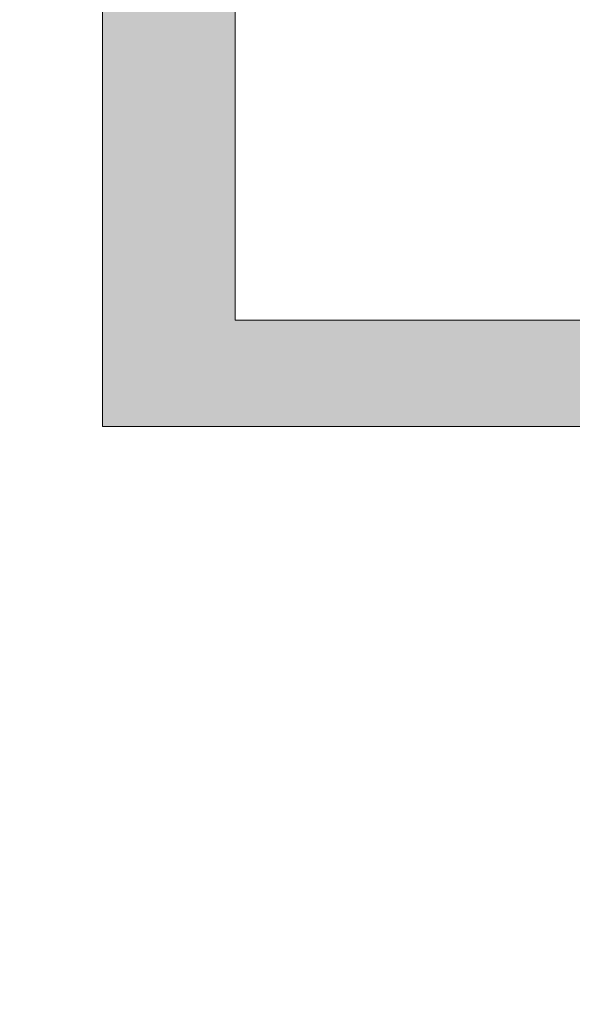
# Model space of a CAD drawing. Header units: inches. Extents: x -467 to -292, y -214 to 28.
# Tile 71 of 81: x -333.1 to -331.66, y 18.39 to 20.94. Entities that reach past the tile are written whole.
import ezdxf

# ---------------------------------------------------------------- set-up
doc = ezdxf.new("R2010")
doc.units = ezdxf.units.IN
doc.header["$LTSCALE"] = 32
doc.header["$MEASUREMENT"] = 0
doc.linetypes.add('Dash Style-1', pattern=[0.083328, 0.041656, -0.041672])
for name, color, linetype, lineweight in [('Black', 7, 'Continuous', 18), ('DashLine', 7, 'Dash Style-1', 13), ('DashLineFill', 7, 'Dash Style-1', 13), ('Drawing', 7, 'Continuous', 18), ('Metal-Black', 7, 'Continuous', 18), ('Metal-DeskStructure', 7, 'Continuous', 13), ('None', 7, 'Continuous', 18), ('SolidLine', 7, 'Continuous', 15), ('Wood_1-H', 7, 'Continuous', 13)]:
    doc.layers.add(name, color=color, linetype=linetype, lineweight=lineweight)
doc.layers.add('Metal-Leg', color=7, linetype='Continuous', lineweight=18, true_color=0x4c4c4c)
pattern_1 = [(45, (0, 0), (-1.61301565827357, 1.935715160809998), []), (45, (-1.0608, 1.0608), (-0.4723460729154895, 0.4167612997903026), [])]

# ---------------------------------------------------------------- blocks, each defined once
blk = doc.blocks.new('1BRPFY-Leg_Plate (2D)')
at = {"layer": 'DashLineFill', "linetype": 'Continuous', "lineweight": 13}
h = blk.add_hatch(dxfattribs=at)
h.set_pattern_fill('Steel', color=253, style=0, pattern_type=2)
h.set_pattern_definition(pattern_1)
edge = h.paths.add_edge_path()
edge.add_arc((-1.704724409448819, -1.704724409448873), 0.125984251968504, 179.9999999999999, 269.9999999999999)
edge.add_line((-1.704724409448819, -1.830708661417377), (1.704724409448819, -1.830708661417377))
edge.add_arc((1.704724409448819, -1.704724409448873), 0.125984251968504, 270.0000000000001, 360.0000000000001)
edge.add_line((1.830708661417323, -1.704724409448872), (1.830708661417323, 1.704724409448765))
edge.add_arc((1.704724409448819, 1.704724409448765), 0.1259842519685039, 0, 90)
edge.add_line((1.704724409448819, 1.830708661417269), (-1.704724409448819, 1.830708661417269))
edge.add_arc((-1.704724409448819, 1.704724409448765), 0.1259842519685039, 90, 180)
edge.add_line((-1.830708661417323, 1.704724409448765), (-1.830708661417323, -1.704724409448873))
at = {"layer": 'DashLineFill', "flags": 128}
blk.add_lwpolyline([(-1.830708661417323, -1.704724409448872, 0.414213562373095), (-1.704724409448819, -1.830708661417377), (1.704724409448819, -1.830708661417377, 0.414213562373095), (1.830708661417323, -1.704724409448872), (1.830708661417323, 1.704724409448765, 0.414213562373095), (1.704724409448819, 1.830708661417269), (-1.704724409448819, 1.830708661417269, 0.414213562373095), (-1.830708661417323, 1.704724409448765)], format="xyb", close=True, dxfattribs=at)
at = {"layer": 'SolidLine', "flags": 128}
for points in [[(-0.7086614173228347, -0.5019685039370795), (-0.6884019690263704, -0.5029637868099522), (-0.668337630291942, -0.5059400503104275), (-0.6486616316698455, -0.5108686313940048), (-0.6295634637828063, -0.5177020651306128), (-0.6112270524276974, -0.5263745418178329), (-0.5938289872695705, -0.5368025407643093), (-0.5775368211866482, -0.5488856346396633), (-0.5625074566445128, -0.5625074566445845), (-0.5488856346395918, -0.5775368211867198), (-0.5368025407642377, -0.5938289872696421), (-0.5263745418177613, -0.611227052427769), (-0.5177020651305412, -0.6295634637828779), (-0.5108686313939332, -0.6486616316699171), (-0.5059400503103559, -0.6683376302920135), (-0.5029637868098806, -0.688401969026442), (-0.5019685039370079, -0.7086614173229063), (-0.5029637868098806, -0.7289208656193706), (-0.5059400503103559, -0.748985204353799), (-0.5108686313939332, -0.7686612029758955), (-0.5177020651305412, -0.7877593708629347), (-0.5263745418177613, -0.8060957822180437), (-0.5368025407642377, -0.8234938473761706), (-0.5488856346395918, -0.8397860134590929), (-0.5625074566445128, -0.8548153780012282), (-0.5775368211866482, -0.8684372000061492), (-0.5938289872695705, -0.8805202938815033), (-0.6112270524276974, -0.8909482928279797), (-0.6295634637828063, -0.8996207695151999), (-0.6486616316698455, -0.9064542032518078), (-0.668337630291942, -0.9113827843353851), (-0.6884019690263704, -0.9143590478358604), (-0.7086614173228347, -0.9153543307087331), (-0.728920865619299, -0.9143590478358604), (-0.7489852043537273, -0.9113827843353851), (-0.7686612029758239, -0.9064542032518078), (-0.7877593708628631, -0.8996207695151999), (-0.8060957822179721, -0.8909482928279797), (-0.823493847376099, -0.8805202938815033), (-0.8397860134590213, -0.8684372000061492), (-0.8548153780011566, -0.8548153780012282), (-0.8684372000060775, -0.8397860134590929), (-0.8805202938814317, -0.8234938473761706), (-0.8909482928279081, -0.8060957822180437), (-0.8996207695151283, -0.7877593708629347), (-0.9064542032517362, -0.7686612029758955), (-0.9113827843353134, -0.748985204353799), (-0.9143590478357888, -0.7289208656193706), (-0.9153543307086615, -0.7086614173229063), (-0.9143590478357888, -0.688401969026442), (-0.9113827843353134, -0.6683376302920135), (-0.9064542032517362, -0.6486616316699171), (-0.8996207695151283, -0.6295634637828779), (-0.8909482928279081, -0.611227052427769), (-0.8805202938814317, -0.5938289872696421), (-0.8684372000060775, -0.5775368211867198), (-0.8548153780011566, -0.5625074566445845), (-0.8397860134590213, -0.5488856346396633), (-0.823493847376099, -0.5368025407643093), (-0.8060957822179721, -0.5263745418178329), (-0.7877593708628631, -0.5177020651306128), (-0.7686612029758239, -0.5108686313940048), (-0.7489852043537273, -0.5059400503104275), (-0.728920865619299, -0.5029637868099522)], [(-1.279527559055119, -1.118110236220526), (-1.263705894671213, -1.118887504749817), (-1.248036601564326, -1.121211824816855), (-1.232670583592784, -1.125060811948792), (-1.217755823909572, -1.130397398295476), (-1.203435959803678, -1.137170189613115), (-1.189848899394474, -1.145313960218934), (-1.177125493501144, -1.154750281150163), (-1.165388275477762, -1.165388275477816), (-1.15475028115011, -1.177125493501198), (-1.145313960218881, -1.189848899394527), (-1.137170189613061, -1.203435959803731), (-1.130397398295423, -1.217755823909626), (-1.125060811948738, -1.232670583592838), (-1.121211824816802, -1.24803660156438), (-1.118887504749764, -1.263705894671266), (-1.118110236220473, -1.279527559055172), (-1.118887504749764, -1.295349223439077), (-1.121211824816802, -1.311018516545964), (-1.125060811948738, -1.326384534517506), (-1.130397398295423, -1.341299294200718), (-1.137170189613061, -1.355619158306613), (-1.145313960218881, -1.369206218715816), (-1.15475028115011, -1.381929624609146), (-1.165388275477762, -1.393666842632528), (-1.177125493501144, -1.404304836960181), (-1.189848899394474, -1.413741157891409), (-1.203435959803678, -1.421884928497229), (-1.217755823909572, -1.428657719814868), (-1.232670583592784, -1.433994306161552), (-1.248036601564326, -1.437843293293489), (-1.263705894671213, -1.440167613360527), (-1.279527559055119, -1.440944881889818), (-1.295349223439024, -1.440167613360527), (-1.311018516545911, -1.437843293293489), (-1.326384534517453, -1.433994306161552), (-1.341299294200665, -1.428657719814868), (-1.355619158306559, -1.421884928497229), (-1.369206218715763, -1.413741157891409), (-1.381929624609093, -1.404304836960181), (-1.393666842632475, -1.393666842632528), (-1.404304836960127, -1.381929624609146), (-1.413741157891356, -1.369206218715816), (-1.421884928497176, -1.355619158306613), (-1.428657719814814, -1.341299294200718), (-1.433994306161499, -1.326384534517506), (-1.437843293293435, -1.311018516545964), (-1.440167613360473, -1.295349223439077), (-1.440944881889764, -1.279527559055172), (-1.440167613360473, -1.263705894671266), (-1.437843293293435, -1.24803660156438), (-1.433994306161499, -1.232670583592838), (-1.428657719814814, -1.217755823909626), (-1.421884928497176, -1.203435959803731), (-1.413741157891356, -1.189848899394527), (-1.404304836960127, -1.177125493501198), (-1.393666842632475, -1.165388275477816), (-1.381929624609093, -1.154750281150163), (-1.369206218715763, -1.145313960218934), (-1.355619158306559, -1.137170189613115), (-1.341299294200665, -1.130397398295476), (-1.326384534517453, -1.125060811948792), (-1.311018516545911, -1.121211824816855), (-1.295349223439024, -1.118887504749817)]]:
    blk.add_lwpolyline(points, close=True, dxfattribs=at)
blk = doc.blocks.new('1BRPX5-Util_Bkt_Sm-F (2D)')
at = {"layer": 'DashLineFill', "linetype": 'Continuous', "lineweight": 13}
h = blk.add_hatch(dxfattribs=at)
h.set_pattern_fill('Steel', color=253, style=0, pattern_type=2)
h.set_pattern_definition(pattern_1)
edge = h.paths.add_edge_path()
edge.add_line((-4.468503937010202, 4.413385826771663), (-3.12992125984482, 4.413385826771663))
edge.add_line((-3.12992125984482, 4.413385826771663), (-3.12992125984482, -1.854330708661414))
edge.add_line((-3.12992125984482, -1.854330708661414), (-4.468503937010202, -1.854330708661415))
edge.add_line((-4.468503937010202, -1.854330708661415), (-4.468503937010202, -1.988188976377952))
edge.add_line((-4.468503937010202, -1.988188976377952), (-2.421259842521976, -1.988188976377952))
edge.add_line((-2.421259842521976, -1.988188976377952), (-2.421259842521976, -2.366141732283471))
edge.add_arc((-2.303149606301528, -2.366141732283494), 0.1181102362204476, 179.9999999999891, 270.000000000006)
edge.add_line((-2.303149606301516, -2.484251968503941), (2.303149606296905, -2.484251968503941))
edge.add_arc((2.303149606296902, -2.366141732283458), 0.1181102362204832, 270.0000000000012, 359.9999999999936)
edge.add_line((2.421259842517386, -2.366141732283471), (2.421259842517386, -1.988188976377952))
edge.add_line((2.421259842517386, -1.988188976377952), (4.468503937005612, -1.988188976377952))
edge.add_line((4.468503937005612, -1.988188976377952), (4.468503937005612, -1.854330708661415))
edge.add_line((4.468503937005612, -1.854330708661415), (3.12992125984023, -1.854330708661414))
edge.add_line((3.12992125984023, -1.854330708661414), (3.12992125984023, 4.413385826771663))
edge.add_line((3.12992125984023, 4.413385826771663), (4.468503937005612, 4.413385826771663))
edge.add_line((4.468503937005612, 4.413385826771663), (4.468503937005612, 4.547244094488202))
edge.add_line((4.468503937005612, 4.547244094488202), (2.421259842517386, 4.547244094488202))
edge.add_line((2.421259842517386, 4.547244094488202), (2.421259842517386, 4.925196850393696))
edge.add_arc((2.303149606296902, 4.925196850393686), 0.1181102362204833, 5.365542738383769e-12, 89.99999999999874)
edge.add_line((2.303149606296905, 5.043307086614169), (-2.303149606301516, 5.043307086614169))
edge.add_arc((-2.303149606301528, 4.92519685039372), 0.1181102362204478, 89.99999999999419, 180.0000000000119)
edge.add_line((-2.421259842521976, 4.925196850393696), (-2.421259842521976, 4.547244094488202))
edge.add_line((-2.421259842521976, 4.547244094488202), (-4.468503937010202, 4.547244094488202))
edge.add_line((-4.468503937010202, 4.547244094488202), (-4.468503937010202, 4.413385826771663))
at = {"layer": 'DashLineFill', "flags": 128}
blk.add_lwpolyline([(-4.468503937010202, 4.413385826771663), (-3.12992125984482, 4.413385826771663), (-3.12992125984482, -1.854330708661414), (-4.468503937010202, -1.854330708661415), (-4.468503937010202, -1.988188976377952), (-2.421259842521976, -1.988188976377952), (-2.421259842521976, -2.366141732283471, 0.4142135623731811), (-2.303149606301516, -2.484251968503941), (2.303149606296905, -2.484251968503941, 0.4142135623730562), (2.421259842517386, -2.366141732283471), (2.421259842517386, -1.988188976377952), (4.468503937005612, -1.988188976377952), (4.468503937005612, -1.854330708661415), (3.12992125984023, -1.854330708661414), (3.12992125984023, 4.413385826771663), (4.468503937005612, 4.413385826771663), (4.468503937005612, 4.547244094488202), (2.421259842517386, 4.547244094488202), (2.421259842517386, 4.925196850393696, 0.4142135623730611), (2.303149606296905, 5.043307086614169), (-2.303149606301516, 5.043307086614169, 0.4142135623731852), (-2.421259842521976, 4.925196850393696), (-2.421259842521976, 4.547244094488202), (-4.468503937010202, 4.547244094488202)], format="xyb", close=True, dxfattribs=at)
at = {"layer": 'SolidLine', "flags": 128}
blk.add_lwpolyline([(-0.4571237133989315, -1.089051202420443), (-0.4952337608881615, -1.11189348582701), (-0.5353992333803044, -1.130890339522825), (-0.57723331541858, -1.145858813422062), (-0.6203331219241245, -1.156654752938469), (-0.6642835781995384, -1.163174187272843), (-0.7086614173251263, -1.16535433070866), (-0.7530392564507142, -1.163174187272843), (-0.7969897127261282, -1.156654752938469), (-0.8400895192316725, -1.145858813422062), (-0.8819236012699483, -1.130890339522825), (-0.9220890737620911, -1.11189348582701), (-0.9601991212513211, -1.089051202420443), (-0.9958867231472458, -1.062583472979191), (-1.02880818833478, -1.032745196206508), (-1.058646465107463, -0.9998237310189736), (-1.085114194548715, -0.9641361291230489), (-1.107956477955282, -0.9260260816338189), (-1.126953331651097, -0.8858606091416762), (-1.141921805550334, -0.8440265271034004), (-1.152717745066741, -0.800926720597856), (-1.159237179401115, -0.756976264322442), (-1.161417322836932, -0.7125984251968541), (-1.159237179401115, -0.6682205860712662), (-1.152717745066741, -0.6242701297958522), (-1.141921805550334, -0.5811703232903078), (-1.126953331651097, -0.5393362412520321), (-1.107956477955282, -0.4991707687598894), (-1.085114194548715, -0.4610607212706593), (-1.058646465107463, -0.4253731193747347), (-1.02880818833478, -0.3924516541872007), (-0.9958867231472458, -0.3626133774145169), (-0.9601991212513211, -0.3361456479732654), (-0.9220890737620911, -0.3133033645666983), (-0.8819236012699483, -0.294306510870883), (-0.8400895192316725, -0.2793380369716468), (-0.7969897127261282, -0.2685420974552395), (-0.7530392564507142, -0.262022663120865), (-0.7086614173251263, -0.2598425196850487), (-0.6642835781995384, -0.262022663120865), (-0.6203331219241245, -0.2685420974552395), (-0.57723331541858, -0.2793380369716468), (-0.5353992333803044, -0.294306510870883), (-0.4952337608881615, -0.3133033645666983), (-0.4571237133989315, -0.3361456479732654)], dxfattribs=at)
blk.add_lwpolyline([(-1.279527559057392, -1.154964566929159), (-1.266932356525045, -1.155583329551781), (-1.254458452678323, -1.157433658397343), (-1.242225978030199, -1.160497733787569), (-1.230352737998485, -1.164746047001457), (-1.21895307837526, -1.170137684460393), (-1.208136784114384, -1.176620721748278), (-1.198008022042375, -1.184132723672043), (-1.188664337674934, -1.192601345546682), (-1.180195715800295, -1.201945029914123), (-1.17268371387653, -1.212073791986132), (-1.166200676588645, -1.222890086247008), (-1.160809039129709, -1.234289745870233), (-1.156560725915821, -1.246162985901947), (-1.153496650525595, -1.258395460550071), (-1.151646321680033, -1.270869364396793), (-1.151027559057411, -1.28346456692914), (-1.151646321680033, -1.296059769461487), (-1.153496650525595, -1.308533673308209), (-1.156560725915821, -1.320766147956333), (-1.160809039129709, -1.332639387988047), (-1.166200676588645, -1.344039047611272), (-1.17268371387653, -1.354855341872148), (-1.180195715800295, -1.364984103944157), (-1.188664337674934, -1.374327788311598), (-1.198008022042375, -1.382796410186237), (-1.208136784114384, -1.390308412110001), (-1.21895307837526, -1.396791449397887), (-1.230352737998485, -1.402183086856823), (-1.242225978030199, -1.406431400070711), (-1.254458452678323, -1.409495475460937), (-1.266932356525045, -1.411345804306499), (-1.279527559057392, -1.411964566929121), (-1.292122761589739, -1.411345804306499), (-1.304596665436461, -1.409495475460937), (-1.316829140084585, -1.406431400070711), (-1.328702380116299, -1.402183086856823), (-1.340102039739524, -1.396791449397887), (-1.3509183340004, -1.390308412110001), (-1.361047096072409, -1.382796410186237), (-1.37039078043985, -1.374327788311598), (-1.378859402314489, -1.364984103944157), (-1.386371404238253, -1.354855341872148), (-1.392854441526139, -1.344039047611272), (-1.398246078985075, -1.332639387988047), (-1.402494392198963, -1.320766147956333), (-1.405558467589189, -1.308533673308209), (-1.407408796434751, -1.296059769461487), (-1.408027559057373, -1.28346456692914), (-1.407408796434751, -1.270869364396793), (-1.405558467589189, -1.258395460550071), (-1.402494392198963, -1.246162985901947), (-1.398246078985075, -1.234289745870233), (-1.392854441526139, -1.222890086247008), (-1.386371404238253, -1.212073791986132), (-1.378859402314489, -1.201945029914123), (-1.37039078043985, -1.192601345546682), (-1.361047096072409, -1.184132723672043), (-1.3509183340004, -1.176620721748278), (-1.340102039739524, -1.170137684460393), (-1.328702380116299, -1.164746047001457), (-1.316829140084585, -1.160497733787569), (-1.304596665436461, -1.157433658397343), (-1.292122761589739, -1.155583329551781)], close=True, dxfattribs=at)
blk = doc.blocks.new('Slate-LegBrace (2D)')
at = {"layer": 'DashLineFill', "linetype": 'Continuous', "lineweight": 13}
h = blk.add_hatch(dxfattribs=at)
h.set_pattern_fill('Steel', color=253, style=0, pattern_type=2)
h.set_pattern_definition(pattern_1)
h.paths.add_polyline_path([(-2.186309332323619, -0.2676096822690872), (-2.186309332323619, -0.2375137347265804), (-1.992015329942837, -0.2375137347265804), (-1.992015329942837, -0.02575645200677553), (-1.988265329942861, -0.02575645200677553), (-1.988265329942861, 0.7034311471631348), (-1.929210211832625, 0.762486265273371), (-1.734820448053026, 0.762486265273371), (-1.67576532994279, 0.7034311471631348), (-1.67576532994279, -0.02575645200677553), (-1.672015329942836, -0.02575645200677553), (-1.672015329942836, -0.2375137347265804), (-1.477721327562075, -0.2375137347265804), (-1.477721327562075, -0.2676096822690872)])
h = blk.add_hatch(dxfattribs=at)
h.set_pattern_fill('Steel', color=253, style=0, pattern_type=2)
h.set_pattern_definition(pattern_1)
edge = h.paths.add_edge_path()
edge.add_line((-2.199587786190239, -0.1351515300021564), (-1.374775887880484, -0.1351515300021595))
edge.add_arc((3.636636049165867e-15, -0.01355418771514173), 1.380142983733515, 185.0545920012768, 354.9454079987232)
edge.add_line((1.374775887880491, -0.13515153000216), (2.199718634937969, -0.1351515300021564))
edge.add_arc((6.54243738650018e-05, -0.01705725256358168), 2.202821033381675, 183.0731271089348, 356.92687289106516, ccw=False)
h = blk.add_hatch(dxfattribs=at)
h.set_pattern_fill('Steel', color=253, style=0, pattern_type=2)
h.set_pattern_definition(pattern_1)
edge = h.paths.add_edge_path()
edge.add_line((2.191696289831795, -0.2375138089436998), (1.463739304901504, -0.2375137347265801))
edge.add_arc((-6.542437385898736e-05, -0.01704129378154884), 1.480314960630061, 188.5652811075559, 351.4347188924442, ccw=False)
edge.add_line((-1.463870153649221, -0.2375137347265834), (-2.191827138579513, -0.2375138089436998))
edge.add_line((-2.191827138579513, -0.2375138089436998), (-2.199718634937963, -0.1351515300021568))
edge.add_line((-2.199718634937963, -0.1351515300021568), (-1.374775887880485, -0.1351515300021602))
edge.add_arc((2.937282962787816e-15, -0.01355418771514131), 1.380142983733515, 185.0545920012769, 354.9454079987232)
edge.add_line((1.37477588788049, -0.1351515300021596), (2.199587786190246, -0.1351515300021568))
edge.add_line((2.199587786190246, -0.1351515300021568), (2.191696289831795, -0.2375138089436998))
h = blk.add_hatch(dxfattribs=at)
h.set_pattern_fill('Steel', color=253, style=0, pattern_type=2)
h.set_pattern_definition(pattern_1)
h.paths.add_polyline_path([(-1.738774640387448, -0.9363963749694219), (-1.7304820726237, -0.9368037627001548), (-1.722269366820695, -0.9380220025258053), (-1.714215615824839, -0.940039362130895), (-1.706398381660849, -0.9428364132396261), (-1.698892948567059, -0.9463862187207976), (-1.69177159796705, -0.9506545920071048), (-1.685102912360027, -0.9556004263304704), (-1.678951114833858, -0.9611760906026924), (-1.673375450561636, -0.9673278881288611), (-1.66842961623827, -0.9739965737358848), (-1.664161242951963, -0.9811179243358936), (-1.660611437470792, -0.9886233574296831), (-1.657814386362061, -0.9964405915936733), (-1.655797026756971, -1.00449434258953), (-1.65457878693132, -1.012707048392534), (-1.654171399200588, -1.020999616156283), (-1.65457878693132, -1.029292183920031), (-1.655797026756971, -1.037504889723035), (-1.657814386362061, -1.045558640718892), (-1.660611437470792, -1.053375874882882), (-1.664161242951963, -1.060881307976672), (-1.66842961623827, -1.06800265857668), (-1.673375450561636, -1.074671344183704), (-1.678951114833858, -1.080823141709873), (-1.685102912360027, -1.086398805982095), (-1.69177159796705, -1.09134464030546), (-1.698892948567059, -1.095613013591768), (-1.706398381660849, -1.099162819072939), (-1.714215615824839, -1.10195987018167), (-1.722269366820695, -1.10397722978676), (-1.7304820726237, -1.10519546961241), (-1.738774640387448, -1.105602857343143), (-1.747067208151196, -1.10519546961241), (-1.755279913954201, -1.10397722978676), (-1.763333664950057, -1.10195987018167), (-1.771150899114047, -1.099162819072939), (-1.778656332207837, -1.095613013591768), (-1.785777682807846, -1.09134464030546), (-1.79244636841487, -1.086398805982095), (-1.798598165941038, -1.080823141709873), (-1.80417383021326, -1.074671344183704), (-1.809119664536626, -1.06800265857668), (-1.813388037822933, -1.060881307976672), (-1.816937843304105, -1.053375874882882), (-1.819734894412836, -1.045558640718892), (-1.821752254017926, -1.037504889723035), (-1.822970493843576, -1.029292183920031), (-1.823377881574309, -1.020999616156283), (-1.822970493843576, -1.012707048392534), (-1.821752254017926, -1.00449434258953), (-1.819734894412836, -0.9964405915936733), (-1.816937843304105, -0.9886233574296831), (-1.813388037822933, -0.9811179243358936), (-1.809119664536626, -0.9739965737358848), (-1.80417383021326, -0.9673278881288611), (-1.798598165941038, -0.9611760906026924), (-1.79244636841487, -0.9556004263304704), (-1.785777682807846, -0.9506545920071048), (-1.778656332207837, -0.9463862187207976), (-1.771150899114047, -0.9428364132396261), (-1.763333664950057, -0.940039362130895), (-1.755279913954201, -0.9380220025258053), (-1.747067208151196, -0.9368037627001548)])
h = blk.add_hatch(dxfattribs=at)
h.set_pattern_fill('Steel', color=253, style=0, pattern_type=2)
h.set_pattern_definition(pattern_1)
h.paths.add_polyline_path([(-0.6866374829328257, -1.819226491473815), (-0.6783410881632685, -1.819634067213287), (-0.670124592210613, -1.820852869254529), (-0.6620671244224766, -1.822871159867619), (-0.6542462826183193, -1.825669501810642), (-0.6467373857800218, -1.829220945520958), (-0.6396127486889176, -1.833491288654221), (-0.6329409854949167, -1.83843940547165), (-0.6267863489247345, -1.844017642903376), (-0.6212081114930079, -1.850172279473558), (-0.6162599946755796, -1.856844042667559), (-0.6119896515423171, -1.863968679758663), (-0.6084382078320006, -1.871477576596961), (-0.6056398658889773, -1.879298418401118), (-0.6036215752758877, -1.887355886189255), (-0.6024027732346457, -1.89557238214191), (-0.6019951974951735, -1.903868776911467), (-0.6024027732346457, -1.912165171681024), (-0.6036215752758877, -1.92038166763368), (-0.6056398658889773, -1.928439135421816), (-0.6084382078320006, -1.936259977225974), (-0.6119896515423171, -1.943768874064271), (-0.6162599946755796, -1.950893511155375), (-0.6212081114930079, -1.957565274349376), (-0.6267863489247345, -1.963719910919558), (-0.6329409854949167, -1.969298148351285), (-0.6396127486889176, -1.974246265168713), (-0.6467373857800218, -1.978516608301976), (-0.6542462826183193, -1.982068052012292), (-0.6620671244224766, -1.984866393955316), (-0.670124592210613, -1.986884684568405), (-0.6783410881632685, -1.988103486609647), (-0.6866374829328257, -1.988511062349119), (-0.6949338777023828, -1.988103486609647), (-0.7031503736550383, -1.986884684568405), (-0.7112078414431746, -1.984866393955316), (-0.719028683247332, -1.982068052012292), (-0.7265375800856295, -1.978516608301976), (-0.7336622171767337, -1.974246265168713), (-0.7403339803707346, -1.969298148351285), (-0.7464886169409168, -1.963719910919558), (-0.7520668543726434, -1.957565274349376), (-0.7570149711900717, -1.950893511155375), (-0.7612853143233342, -1.943768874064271), (-0.7648367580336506, -1.936259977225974), (-0.7676350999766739, -1.928439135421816), (-0.7696533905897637, -1.92038166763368), (-0.7708721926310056, -1.912165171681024), (-0.7712797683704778, -1.903868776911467), (-0.7708721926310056, -1.89557238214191), (-0.7696533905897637, -1.887355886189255), (-0.7676350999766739, -1.879298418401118), (-0.7648367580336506, -1.871477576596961), (-0.7612853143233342, -1.863968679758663), (-0.7570149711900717, -1.856844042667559), (-0.7520668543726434, -1.850172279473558), (-0.7464886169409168, -1.844017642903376), (-0.7403339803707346, -1.83843940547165), (-0.7336622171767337, -1.833491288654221), (-0.7265375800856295, -1.829220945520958), (-0.719028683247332, -1.825669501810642), (-0.7112078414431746, -1.822871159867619), (-0.7031503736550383, -1.820852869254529), (-0.6949338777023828, -1.819634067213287)])
at = {"layer": 'DashLineFill', "flags": 128}
for points in [[(-2.186309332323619, -0.2676096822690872), (-2.186309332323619, -0.2375137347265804), (-1.992015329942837, -0.2375137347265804), (-1.992015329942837, -0.02575645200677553), (-1.988265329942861, -0.02575645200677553), (-1.988265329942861, 0.7034311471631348), (-1.929210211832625, 0.762486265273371), (-1.734820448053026, 0.762486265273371), (-1.67576532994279, 0.7034311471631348), (-1.67576532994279, -0.02575645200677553), (-1.672015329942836, -0.02575645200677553), (-1.672015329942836, -0.2375137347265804), (-1.477721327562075, -0.2375137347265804), (-1.477721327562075, -0.2676096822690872)], [(-1.738774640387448, -0.9363963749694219), (-1.7304820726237, -0.9368037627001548), (-1.722269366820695, -0.9380220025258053), (-1.714215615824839, -0.940039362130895), (-1.706398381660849, -0.9428364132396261), (-1.698892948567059, -0.9463862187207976), (-1.69177159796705, -0.9506545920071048), (-1.685102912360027, -0.9556004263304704), (-1.678951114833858, -0.9611760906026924), (-1.673375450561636, -0.9673278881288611), (-1.66842961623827, -0.9739965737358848), (-1.664161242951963, -0.9811179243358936), (-1.660611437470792, -0.9886233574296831), (-1.657814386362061, -0.9964405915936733), (-1.655797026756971, -1.00449434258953), (-1.65457878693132, -1.012707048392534), (-1.654171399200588, -1.020999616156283), (-1.65457878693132, -1.029292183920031), (-1.655797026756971, -1.037504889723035), (-1.657814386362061, -1.045558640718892), (-1.660611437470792, -1.053375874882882), (-1.664161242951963, -1.060881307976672), (-1.66842961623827, -1.06800265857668), (-1.673375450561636, -1.074671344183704), (-1.678951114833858, -1.080823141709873), (-1.685102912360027, -1.086398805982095), (-1.69177159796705, -1.09134464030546), (-1.698892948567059, -1.095613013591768), (-1.706398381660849, -1.099162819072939), (-1.714215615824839, -1.10195987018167), (-1.722269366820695, -1.10397722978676), (-1.7304820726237, -1.10519546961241), (-1.738774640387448, -1.105602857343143), (-1.747067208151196, -1.10519546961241), (-1.755279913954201, -1.10397722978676), (-1.763333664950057, -1.10195987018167), (-1.771150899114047, -1.099162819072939), (-1.778656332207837, -1.095613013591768), (-1.785777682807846, -1.09134464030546), (-1.79244636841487, -1.086398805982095), (-1.798598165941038, -1.080823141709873), (-1.80417383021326, -1.074671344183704), (-1.809119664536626, -1.06800265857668), (-1.813388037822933, -1.060881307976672), (-1.816937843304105, -1.053375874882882), (-1.819734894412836, -1.045558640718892), (-1.821752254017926, -1.037504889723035), (-1.822970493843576, -1.029292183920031), (-1.823377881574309, -1.020999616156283), (-1.822970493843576, -1.012707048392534), (-1.821752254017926, -1.00449434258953), (-1.819734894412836, -0.9964405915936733), (-1.816937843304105, -0.9886233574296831), (-1.813388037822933, -0.9811179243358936), (-1.809119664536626, -0.9739965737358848), (-1.80417383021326, -0.9673278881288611), (-1.798598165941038, -0.9611760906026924), (-1.79244636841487, -0.9556004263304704), (-1.785777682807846, -0.9506545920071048), (-1.778656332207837, -0.9463862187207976), (-1.771150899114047, -0.9428364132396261), (-1.763333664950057, -0.940039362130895), (-1.755279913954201, -0.9380220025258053), (-1.747067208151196, -0.9368037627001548)], [(-0.6866374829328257, -1.819226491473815), (-0.6783410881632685, -1.819634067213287), (-0.670124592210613, -1.820852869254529), (-0.6620671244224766, -1.822871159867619), (-0.6542462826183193, -1.825669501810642), (-0.6467373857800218, -1.829220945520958), (-0.6396127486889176, -1.833491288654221), (-0.6329409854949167, -1.83843940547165), (-0.6267863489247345, -1.844017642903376), (-0.6212081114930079, -1.850172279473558), (-0.6162599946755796, -1.856844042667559), (-0.6119896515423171, -1.863968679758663), (-0.6084382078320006, -1.871477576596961), (-0.6056398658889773, -1.879298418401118), (-0.6036215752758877, -1.887355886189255), (-0.6024027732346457, -1.89557238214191), (-0.6019951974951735, -1.903868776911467), (-0.6024027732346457, -1.912165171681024), (-0.6036215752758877, -1.92038166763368), (-0.6056398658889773, -1.928439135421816), (-0.6084382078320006, -1.936259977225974), (-0.6119896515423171, -1.943768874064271), (-0.6162599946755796, -1.950893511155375), (-0.6212081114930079, -1.957565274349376), (-0.6267863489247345, -1.963719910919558), (-0.6329409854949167, -1.969298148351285), (-0.6396127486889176, -1.974246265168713), (-0.6467373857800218, -1.978516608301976), (-0.6542462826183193, -1.982068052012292), (-0.6620671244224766, -1.984866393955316), (-0.670124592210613, -1.986884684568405), (-0.6783410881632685, -1.988103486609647), (-0.6866374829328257, -1.988511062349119), (-0.6949338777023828, -1.988103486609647), (-0.7031503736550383, -1.986884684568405), (-0.7112078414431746, -1.984866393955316), (-0.719028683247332, -1.982068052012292), (-0.7265375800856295, -1.978516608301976), (-0.7336622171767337, -1.974246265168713), (-0.7403339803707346, -1.969298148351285), (-0.7464886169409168, -1.963719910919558), (-0.7520668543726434, -1.957565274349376), (-0.7570149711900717, -1.950893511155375), (-0.7612853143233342, -1.943768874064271), (-0.7648367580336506, -1.936259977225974), (-0.7676350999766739, -1.928439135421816), (-0.7696533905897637, -1.92038166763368), (-0.7708721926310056, -1.912165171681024), (-0.7712797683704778, -1.903868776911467), (-0.7708721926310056, -1.89557238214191), (-0.7696533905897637, -1.887355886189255), (-0.7676350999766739, -1.879298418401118), (-0.7648367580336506, -1.871477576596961), (-0.7612853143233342, -1.863968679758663), (-0.7570149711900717, -1.856844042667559), (-0.7520668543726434, -1.850172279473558), (-0.7464886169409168, -1.844017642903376), (-0.7403339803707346, -1.83843940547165), (-0.7336622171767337, -1.833491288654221), (-0.7265375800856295, -1.829220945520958), (-0.719028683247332, -1.825669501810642), (-0.7112078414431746, -1.822871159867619), (-0.7031503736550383, -1.820852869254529), (-0.6949338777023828, -1.819634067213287)]]:
    blk.add_lwpolyline(points, close=True, dxfattribs=at)
for points in [[(2.191696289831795, -0.2375138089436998), (1.463739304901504, -0.2375137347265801, -0.860662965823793), (-1.463870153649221, -0.2375137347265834), (-2.191827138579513, -0.2375138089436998), (-2.199718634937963, -0.1351515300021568), (-1.374775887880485, -0.1351515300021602, 0.9154551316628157), (1.37477588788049, -0.1351515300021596), (2.199587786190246, -0.1351515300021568)], [(-2.199587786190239, -0.1351515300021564), (-1.374775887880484, -0.1351515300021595, 0.9154551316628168), (1.374775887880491, -0.13515153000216), (2.199718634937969, -0.1351515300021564, -0.9477524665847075)]]:
    blk.add_lwpolyline(points, format="xyb", close=True, dxfattribs=at)
blk = doc.blocks.new('TLLegSleeve (2D)')
at = {"layer": 'DashLineFill', "linetype": 'Continuous', "lineweight": 13}
h = blk.add_hatch(dxfattribs=at)
h.set_pattern_fill('Steel', color=253, style=0, pattern_type=2)
h.set_pattern_definition(pattern_1)
edge = h.paths.add_edge_path()
edge.add_line((1.08267716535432, 1.402343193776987), (1.08267716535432, 2.913385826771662))
edge.add_arc((-1.707523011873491e-13, 2.913385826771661), 1.08267716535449, 4.479377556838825e-14, 180)
edge.add_line((-1.082677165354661, 2.913385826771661), (-1.08267716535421, 1.402343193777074))
edge.add_arc((-1.332267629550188e-15, 2.886579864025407e-15), 1.771653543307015, 127.6698869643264, 412.330113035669)
edge.add_line((1.08267716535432, 1.402343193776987), (1.08267716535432, 1.402343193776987))
edge = h.paths.add_edge_path()
edge.add_arc((1.665334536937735e-15, 2.91338582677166), 0.7480314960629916, 180, 360)
edge.add_arc((1.665334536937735e-15, 2.91338582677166), 0.7480314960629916, 9.54166404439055e-15, 180)
edge.add_line((-0.7480314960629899, 2.91338582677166), (-0.7480314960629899, 2.91338582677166))
edge = h.paths.add_edge_path()
edge.add_arc((-1.723066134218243e-13, 5.70119602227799e-16), 1.437007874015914, 180, 360)
edge.add_arc((-1.723066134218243e-13, 9.149983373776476e-17), 1.437007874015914, 9.541664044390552e-15, 180)
edge.add_line((-1.437007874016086, 3.308097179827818e-16), (-1.437007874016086, 3.308097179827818e-16))
at = {"layer": 'DashLine', "color": 8, "flags": 128}
blk.add_lwpolyline([(1.653543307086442, 1.118599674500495e-14), (1.645581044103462, -0.1620755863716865), (1.621770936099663, -0.3225902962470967), (1.582342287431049, -0.4799982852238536), (1.527674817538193, -0.6327836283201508), (1.45829500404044, -0.7794749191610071), (1.374871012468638, -0.9186594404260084), (1.278206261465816, -1.048996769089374), (1.169231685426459, -1.169231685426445), (1.048996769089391, -1.278206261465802), (0.918659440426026, -1.374871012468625), (0.7794749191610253, -1.458295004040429), (0.6327836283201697, -1.527674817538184), (0.4799982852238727, -1.582342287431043), (0.3225902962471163, -1.621770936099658), (0.1620755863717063, -1.645581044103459), (8.723964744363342e-15, -1.653543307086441), (-0.162075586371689, -1.645581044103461), (-0.3225902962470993, -1.621770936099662), (-0.4799982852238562, -1.582342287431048), (-0.6327836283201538, -1.527674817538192), (-0.7794749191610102, -1.458295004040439), (-0.9186594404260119, -1.374871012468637), (-1.048996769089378, -1.278206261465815), (-1.169231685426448, -1.169231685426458), (-1.278206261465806, -1.048996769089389), (-1.374871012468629, -0.9186594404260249), (-1.458295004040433, -0.7794749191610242), (-1.527674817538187, -0.6327836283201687), (-1.582342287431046, -0.4799982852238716), (-1.621770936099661, -0.3225902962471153), (-1.645581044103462, -0.1620755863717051), (-1.653543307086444, -7.741682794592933e-15), (-1.645581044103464, 0.1620755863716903), (-1.621770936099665, 0.3225902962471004), (-1.582342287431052, 0.4799982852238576), (-1.527674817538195, 0.6327836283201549), (-1.458295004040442, 0.7794749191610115), (-1.37487101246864, 0.918659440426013), (-1.278206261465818, 1.048996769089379), (-1.169231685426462, 1.169231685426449), (-1.048996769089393, 1.278206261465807), (-0.9186594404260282, 1.37487101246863), (-0.7794749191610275, 1.458295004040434), (-0.6327836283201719, 1.527674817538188), (-0.479998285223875, 1.582342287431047), (-0.3225902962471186, 1.621770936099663), (-0.1620755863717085, 1.645581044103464), (-1.096189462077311e-14, 1.653543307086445), (0.1620755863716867, 1.645581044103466), (0.3225902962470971, 1.621770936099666), (0.479998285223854, 1.582342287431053), (0.6327836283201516, 1.527674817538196), (0.7794749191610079, 1.458295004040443), (0.9186594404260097, 1.374871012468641), (1.048996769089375, 1.278206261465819), (1.169231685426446, 1.169231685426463), (1.278206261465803, 1.048996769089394), (1.374871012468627, 0.9186594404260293), (1.458295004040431, 0.7794749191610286), (1.527674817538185, 0.6327836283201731), (1.582342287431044, 0.4799982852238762), (1.621770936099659, 0.3225902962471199), (1.64558104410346, 0.1620755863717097)], close=True, dxfattribs=at)
at = {"layer": 'DashLineFill', "flags": 128}
for points in [[(1.08267716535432, 1.402343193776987), (1.08267716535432, 2.913385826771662, 0.9999999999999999), (-1.082677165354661, 2.913385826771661), (-1.08267716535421, 1.402343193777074, 2.931618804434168), (1.08267716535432, 1.402343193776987)], [(-1.437007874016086, 3.308097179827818e-16, 0.9999999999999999), (1.437007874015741, 3.308097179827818e-16, 0.9999999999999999), (-1.437007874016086, 3.308097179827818e-16)]]:
    blk.add_lwpolyline(points, format="xyb", close=True, dxfattribs=at)
blk = doc.blocks.new('Group-54')
at = {"layer": 'DashLine', "flags": 128}
blk.add_lwpolyline([(52.33595800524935, -7.303149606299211), (71.22047244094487, -7.303149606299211), (71.22047244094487, -8.051181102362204), (52.33595800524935, -8.051181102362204)], close=True, dxfattribs=at)
at = {"layer": 'SolidLine', "flags": 128}
blk.add_lwpolyline([(12.75590551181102, -0.767716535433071), (71.22047244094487, -0.767716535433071), (71.22047244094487, -8.051181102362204), (12.75590551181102, -8.051181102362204)], close=True, dxfattribs=at)
blk.add_lwpolyline([(61.24015748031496, -5.31496062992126, -0.4142135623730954), (62.95275590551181, -3.602362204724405, -0.414213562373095), (64.66535433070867, -5.31496062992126, -0.4142135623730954), (62.95275590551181, -7.027559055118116, -0.414213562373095)], format="xyb", close=True, dxfattribs=at)
at = {"layer": 'Wood_1-H', "color": 7}
for name, p in [('1BRPX5-Util_Bkt_Sm-F (2D)', (62.95275590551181, -5.314960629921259)), ('TLLegSleeve (2D)', (62.95275590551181, -5.31496062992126)), ('Slate-LegBrace (2D)', (62.95275590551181, -5.31496062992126)), ('1BRPFY-Leg_Plate (2D)', (62.95275590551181, -5.31496062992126))]:
    blk.add_blockref(name, p, dxfattribs=at)
blk = doc.blocks.new('Group-55')
at = {"layer": 'Metal-DeskStructure', "color": 7}
blk.add_open_spline([(-0.5629921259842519, -0.4031061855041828), (-0.5629921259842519, -0.4084102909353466), (-0.5669586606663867, -0.4163664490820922), (-0.5762169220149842, -0.4216705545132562), (-0.5934108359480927, -0.424322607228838), (-0.6185404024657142, -0.424322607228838), (-0.6344117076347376, -0.4203445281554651), (-0.6436699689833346, -0.4163664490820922), (-0.6476377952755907, -0.4070842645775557), (-0.6476377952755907, -0.2008904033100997), (-0.6476377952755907, -6.474738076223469e-07), (-0.8592519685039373, -6.474738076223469e-07), (-1.070866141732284, -6.474738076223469e-07), (-1.070866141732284, -0.2008904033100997), (-1.070866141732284, -0.4070842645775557), (-1.074832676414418, -0.4163664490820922), (-1.084090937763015, -0.4203445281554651), (-1.101284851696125, -0.424322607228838), (-1.12509180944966, -0.424322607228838), (-1.142285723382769, -0.4216705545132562), (-1.151543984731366, -0.4163664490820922), (-1.155511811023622, -0.4084102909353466), (-1.155511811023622, 0), (-1.155511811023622, 0.4084102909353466), (-1.151543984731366, 0.4163664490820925), (-1.142285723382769, 0.4216705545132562), (-1.12509180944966, 0.424321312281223), (-1.101284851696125, 0.424321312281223), (-1.084090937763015, 0.4216705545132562), (-1.074832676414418, 0.4163664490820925), (-1.070866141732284, 0.4097363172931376), (-1.070866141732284, 0.2446479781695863), (-1.070866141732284, 0.08486374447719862), (-0.8592519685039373, 0.08486374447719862), (-0.6476377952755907, 0.08486374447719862), (-0.6476377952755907, 0.2446479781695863), (-0.6476377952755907, 0.4097363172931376), (-0.6436699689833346, 0.4163664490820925), (-0.6344117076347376, 0.4216705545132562), (-0.6185404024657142, 0.424321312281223), (-0.5934108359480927, 0.424321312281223), (-0.5762169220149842, 0.4216705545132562), (-0.5669586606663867, 0.4163664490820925), (-0.5629921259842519, 0.4084102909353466), (-0.5629921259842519, 0), (-0.5629921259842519, -0.4031061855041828)], degree=2, knots=[0, 0, 0, 0.00229950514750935, 0.004599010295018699, 0.006898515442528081, 0.009198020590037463, 0.01175302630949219, 0.01430803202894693, 0.01686303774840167, 0.01941804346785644, 0.1161873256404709, 0.1161873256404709, 0.218122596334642, 0.218122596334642, 0.3148918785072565, 0.3174468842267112, 0.320001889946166, 0.3225568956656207, 0.3251119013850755, 0.3276669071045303, 0.3302219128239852, 0.3327769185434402, 0.3353319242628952, 0.5295095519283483, 0.5320645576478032, 0.5346195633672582, 0.537174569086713, 0.5397295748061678, 0.5422845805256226, 0.5448395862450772, 0.5473945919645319, 0.5499495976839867, 0.6269182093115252, 0.6269182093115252, 0.7288534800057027, 0.7288534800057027, 0.8058220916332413, 0.808377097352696, 0.8109321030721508, 0.8134871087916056, 0.8160421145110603, 0.8183416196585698, 0.8206411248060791, 0.8229406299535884, 0.8252401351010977, 1, 1, 1], dxfattribs=at)
blk = doc.blocks.new('TL14_lower_leg (2D)')
at = {"layer": 'DashLine', "flags": 128}
for points in [[(-1.777195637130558e-14, 1.377952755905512), (0.1350629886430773, 1.371317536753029), (0.2688252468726, 1.351475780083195), (0.3999985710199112, 1.318618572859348), (0.5273196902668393, 1.27306234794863), (0.649562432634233, 1.215245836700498), (0.7655495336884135, 1.14572584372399), (0.8741639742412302, 1.065171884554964), (0.9743597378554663, 0.9743597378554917), (1.065171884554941, 0.8741639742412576), (1.14572584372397, 0.7655495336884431), (1.215245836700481, 0.6495624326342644), (1.273062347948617, 0.5273196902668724), (1.318618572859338, 0.3999985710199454), (1.351475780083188, 0.2688252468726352), (1.371317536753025, 0.1350629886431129), (1.377952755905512, 1.783045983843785e-14), (1.371317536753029, -0.1350629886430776), (1.351475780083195, -0.2688252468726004), (1.318618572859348, -0.3999985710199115), (1.27306234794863, -0.5273196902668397), (1.215245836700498, -0.6495624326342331), (1.145725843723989, -0.7655495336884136), (1.065171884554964, -0.8741639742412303), (0.9743597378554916, -0.9743597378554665), (0.8741639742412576, -1.065171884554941), (0.7655495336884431, -1.14572584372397), (0.6495624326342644, -1.215245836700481), (0.5273196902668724, -1.273062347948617), (0.3999985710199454, -1.318618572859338), (0.2688252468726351, -1.351475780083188), (0.135062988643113, -1.371317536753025), (1.777195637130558e-14, -1.377952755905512), (-0.1350629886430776, -1.371317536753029), (-0.2688252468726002, -1.351475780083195), (-0.3999985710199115, -1.318618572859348), (-0.5273196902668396, -1.27306234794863), (-0.6495624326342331, -1.215245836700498), (-0.7655495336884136, -1.14572584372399), (-0.8741639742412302, -1.065171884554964), (-0.9743597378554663, -0.9743597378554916), (-1.065171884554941, -0.8741639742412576), (-1.14572584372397, -0.7655495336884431), (-1.215245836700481, -0.6495624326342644), (-1.273062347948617, -0.5273196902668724), (-1.318618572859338, -0.3999985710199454), (-1.351475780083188, -0.2688252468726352), (-1.371317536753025, -0.1350629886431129), (-1.377952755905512, -1.783045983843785e-14), (-1.371317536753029, 0.1350629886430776), (-1.351475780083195, 0.2688252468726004), (-1.318618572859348, 0.3999985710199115), (-1.27306234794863, 0.5273196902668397), (-1.215245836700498, 0.6495624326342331), (-1.145725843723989, 0.7655495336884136), (-1.065171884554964, 0.8741639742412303), (-0.9743597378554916, 0.9743597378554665), (-0.8741639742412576, 1.065171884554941), (-0.7655495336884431, 1.14572584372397), (-0.6495624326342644, 1.215245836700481), (-0.5273196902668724, 1.273062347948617), (-0.3999985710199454, 1.318618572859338), (-0.2688252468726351, 1.351475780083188), (-0.135062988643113, 1.371317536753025)], [(-0.7086614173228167, -0.547244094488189), (-0.6928397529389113, -0.54802136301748), (-0.6771704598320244, -0.5503456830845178), (-0.6618044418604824, -0.5541946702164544), (-0.6468896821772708, -0.5595312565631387), (-0.6325698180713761, -0.5663040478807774), (-0.6189827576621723, -0.574447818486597), (-0.6062593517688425, -0.5838841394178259), (-0.5945221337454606, -0.5945221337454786), (-0.583884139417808, -0.6062593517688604), (-0.5744478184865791, -0.6189827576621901), (-0.5663040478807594, -0.632569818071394), (-0.5595312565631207, -0.6468896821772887), (-0.5541946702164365, -0.6618044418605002), (-0.5503456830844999, -0.6771704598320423), (-0.5480213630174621, -0.6928397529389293), (-0.547244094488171, -0.7086614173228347), (-0.5480213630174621, -0.72448308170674), (-0.5503456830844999, -0.7401523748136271), (-0.5541946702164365, -0.7555183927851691), (-0.5595312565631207, -0.7704331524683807), (-0.5663040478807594, -0.7847530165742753), (-0.5744478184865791, -0.7983400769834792), (-0.583884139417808, -0.811063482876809), (-0.5945221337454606, -0.8228007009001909), (-0.6062593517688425, -0.8334386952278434), (-0.6189827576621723, -0.8428750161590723), (-0.6325698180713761, -0.8510187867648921), (-0.6468896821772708, -0.8577915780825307), (-0.6618044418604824, -0.8631281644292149), (-0.6771704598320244, -0.8669771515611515), (-0.6928397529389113, -0.8693014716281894), (-0.7086614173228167, -0.8700787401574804), (-0.7244830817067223, -0.8693014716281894), (-0.7401523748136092, -0.8669771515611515), (-0.7555183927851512, -0.8631281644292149), (-0.7704331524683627, -0.8577915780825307), (-0.7847530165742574, -0.8510187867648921), (-0.7983400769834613, -0.8428750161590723), (-0.8110634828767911, -0.8334386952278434), (-0.822800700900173, -0.8228007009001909), (-0.8334386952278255, -0.811063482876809), (-0.8428750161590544, -0.7983400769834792), (-0.8510187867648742, -0.7847530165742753), (-0.8577915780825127, -0.7704331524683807), (-0.863128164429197, -0.7555183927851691), (-0.8669771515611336, -0.7401523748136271), (-0.8693014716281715, -0.72448308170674), (-0.8700787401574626, -0.7086614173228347), (-0.8693014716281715, -0.6928397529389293), (-0.8669771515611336, -0.6771704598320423), (-0.863128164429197, -0.6618044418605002), (-0.8577915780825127, -0.6468896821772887), (-0.8510187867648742, -0.632569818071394), (-0.8428750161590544, -0.6189827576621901), (-0.8334386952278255, -0.6062593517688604), (-0.822800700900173, -0.5945221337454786), (-0.8110634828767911, -0.5838841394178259), (-0.7983400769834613, -0.574447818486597), (-0.7847530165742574, -0.5663040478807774), (-0.7704331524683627, -0.5595312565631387), (-0.7555183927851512, -0.5541946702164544), (-0.7401523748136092, -0.5503456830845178), (-0.7244830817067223, -0.54802136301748)]]:
    blk.add_lwpolyline(points, close=True, dxfattribs=at)
at = {"layer": 'Metal-DeskStructure', "color": 7}
blk.add_blockref('Group-55', (0, 0), dxfattribs=at)
blk = doc.blocks.new('1BRPT9-Bracket (2D)')
at = {"layer": 'DashLineFill', "linetype": 'Continuous', "lineweight": 13}
h = blk.add_hatch(dxfattribs=at)
h.set_pattern_fill('Steel', color=253, style=0, pattern_type=2)
h.set_pattern_definition(pattern_1)
edge = h.paths.add_edge_path()
edge.add_arc((1.677931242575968, -8.488188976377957), 0.2519685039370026, 269.999999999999, 360.0000000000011)
edge.add_line((1.929899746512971, -8.488188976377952), (1.929899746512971, -7.480314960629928))
edge.add_line((1.929899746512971, -7.480314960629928), (2.323600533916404, -7.480314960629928))
edge.add_line((2.323600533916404, -7.480314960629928), (2.323600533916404, 7.461135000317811))
edge.add_line((2.323600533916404, 7.461135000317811), (1.929899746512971, 7.480314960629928))
edge.add_line((1.929899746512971, 7.480314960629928), (1.929899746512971, 8.488188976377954))
edge.add_arc((1.677931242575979, 8.488188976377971), 0.2519685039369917, 359.999999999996, 450.0000000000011)
edge.add_line((1.677931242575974, 8.740157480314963), (-2.32206875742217, 8.740157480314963))
edge.add_line((-2.32206875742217, 8.740157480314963), (-2.32206875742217, -8.74015748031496))
edge.add_line((-2.32206875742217, -8.74015748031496), (1.677931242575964, -8.74015748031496))
blk = doc.blocks.new('Group-77')
at = {"layer": 'DashLineFill', "linetype": 'Continuous', "lineweight": 13}
h = blk.add_hatch(dxfattribs=at)
h.set_pattern_fill('Steel', color=253, style=0, pattern_type=2)
h.set_pattern_definition(pattern_1)
h.paths.add_polyline_path([(-2.066929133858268, 1.397637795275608), (2.066929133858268, 1.397637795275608), (2.066929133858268, 0.1377952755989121), (2.106299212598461, 0.1377952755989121), (2.106299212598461, -0.1377952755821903), (2.066929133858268, -0.1377952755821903), (2.066929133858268, -5.275590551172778), (2.106299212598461, -5.275590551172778), (2.106299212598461, -5.55118110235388), (2.066929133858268, -5.55118110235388), (2.066929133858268, -5.82677165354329), (-2.066929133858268, -5.82677165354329), (-2.066929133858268, -5.55118110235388), (-2.106299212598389, -5.55118110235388), (-2.106299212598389, -5.275590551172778), (-2.066929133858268, -5.275590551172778), (-2.066929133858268, -0.1377952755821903), (-2.106299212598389, -0.1377952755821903), (-2.106299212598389, 0.1377952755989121), (-2.066929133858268, 0.1377952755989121)])
blk = doc.blocks.new('TL14_upper_leg (2D)')
at = {"layer": 'DashLine', "flags": 128}
blk.add_lwpolyline([(0, 1.22047244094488), (0.1196272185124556, 1.214595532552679), (0.2381023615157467, 1.197021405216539), (0.3542844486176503, 1.167919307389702), (0.4670545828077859, 1.127569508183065), (0.5753267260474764, 1.076360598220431), (0.6780581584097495, 1.01478574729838), (0.7742595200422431, 0.9434379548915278), (0.8630043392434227, 0.8630043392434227), (0.9434379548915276, 0.7742595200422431), (1.01478574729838, 0.6780581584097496), (1.076360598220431, 0.5753267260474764), (1.127569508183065, 0.467054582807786), (1.167919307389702, 0.3542844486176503), (1.197021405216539, 0.2381023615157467), (1.214595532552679, 0.1196272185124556), (1.22047244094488, 7.47323834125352e-17), (1.214595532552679, -0.1196272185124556), (1.197021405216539, -0.2381023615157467), (1.167919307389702, -0.3542844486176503), (1.127569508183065, -0.467054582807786), (1.076360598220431, -0.5753267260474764), (1.01478574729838, -0.6780581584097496), (0.9434379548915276, -0.7742595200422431), (0.8630043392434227, -0.8630043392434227), (0.7742595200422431, -0.9434379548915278), (0.6780581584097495, -1.01478574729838), (0.5753267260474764, -1.076360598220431), (0.4670545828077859, -1.127569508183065), (0.3542844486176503, -1.167919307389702), (0.2381023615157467, -1.197021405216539), (0.1196272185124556, -1.214595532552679), (0, -1.22047244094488), (-0.1196272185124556, -1.214595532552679), (-0.2381023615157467, -1.197021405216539), (-0.3542844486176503, -1.167919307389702), (-0.4670545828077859, -1.127569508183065), (-0.5753267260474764, -1.076360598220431), (-0.6780581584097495, -1.01478574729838), (-0.7742595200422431, -0.9434379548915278), (-0.8630043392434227, -0.8630043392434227), (-0.9434379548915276, -0.7742595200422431), (-1.01478574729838, -0.6780581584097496), (-1.076360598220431, -0.5753267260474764), (-1.127569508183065, -0.467054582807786), (-1.167919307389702, -0.3542844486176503), (-1.197021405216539, -0.2381023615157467), (-1.214595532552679, -0.1196272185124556), (-1.22047244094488, 7.47323834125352e-17), (-1.214595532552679, 0.1196272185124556), (-1.197021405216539, 0.2381023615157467), (-1.167919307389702, 0.3542844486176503), (-1.127569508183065, 0.467054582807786), (-1.076360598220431, 0.5753267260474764), (-1.01478574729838, 0.6780581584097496), (-0.9434379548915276, 0.7742595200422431), (-0.8630043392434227, 0.8630043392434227), (-0.7742595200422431, 0.9434379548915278), (-0.6780581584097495, 1.01478574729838), (-0.5753267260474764, 1.076360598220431), (-0.4670545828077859, 1.127569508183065), (-0.3542844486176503, 1.167919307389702), (-0.2381023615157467, 1.197021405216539), (-0.1196272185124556, 1.214595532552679)], close=True, dxfattribs=at)
at = {"layer": 'DashLine', "color": 7}
blk.add_blockref('Group-77', (0, 0), dxfattribs=at)
blk = doc.blocks.new('Group-79')
at = {"layer": 'Metal-DeskStructure', "linetype": 'Continuous', "lineweight": 0, "true_color": 0xff0000}
blk.add_hatch(color=1, dxfattribs=at).paths.add_polyline_path([(-1.731140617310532, -1.274606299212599), (-1.731140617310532, 1.274606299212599), (-1.386652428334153, 1.274606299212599), (-1.386652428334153, -0.9990157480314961), (-0.2153925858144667, -0.9990157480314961), (-0.2153925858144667, -1.274606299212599)])
at = {"layer": 'Metal-DeskStructure', "color": 7, "flags": 128}
blk.add_lwpolyline([(-1.731140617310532, -1.274606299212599), (-1.731140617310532, 1.274606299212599), (-1.386652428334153, 1.274606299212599), (-1.386652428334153, -0.9990157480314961), (-0.2153925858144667, -0.9990157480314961), (-0.2153925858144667, -1.274606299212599)], close=True, dxfattribs=at)
blk = doc.blocks.new('SlateLegLocator-L3')
at = {"color": 255, "linetype": 'Dash Style-1', "lineweight": 5}
blk.add_wipeout([(-2.106299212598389, 1.3779527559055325), (2.10629921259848, 1.3779527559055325), (2.10629921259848, -5.807086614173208), (-2.106299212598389, -5.807086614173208)], dxfattribs=at).dxf.layer = 'Black'
at = {"layer": 'Metal-DeskStructure', "color": 7}
blk.add_blockref('Group-79', (0, 0), dxfattribs=at)
blk = doc.blocks.new('ReturnEnd-L3 (2D)')
at = {"layer": 'Metal-Black', "color": 7}
blk.add_blockref('1BRPT9-Bracket (2D)', (-0.0001991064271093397, 6.10236220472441), dxfattribs=at)
at = {"layer": 'Metal-Leg', "color": 7, "rotation": 180}
blk.add_blockref('TL14_upper_leg (2D)', (-1.790343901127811e-14, -1.790343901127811e-14), dxfattribs=at)
at = {"layer": 'Metal-DeskStructure', "color": 7, "rotation": 180}
blk.add_blockref('SlateLegLocator-L3', (-1.790343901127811e-14, -1.790343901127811e-14), dxfattribs=at)
blk = doc.blocks.new('Group-90')
at = {"layer": 'None'}
blk.add_blockref('Group-54', (0, 0), dxfattribs=at)
at = {"layer": 'SolidLine', "color": 7}
blk.add_blockref('TL14_lower_leg (2D)', (62.99212598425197, -5.31496062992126), dxfattribs=at)
at = {"layer": 'SolidLine', "color": 7, "rotation": 180}
blk.add_blockref('ReturnEnd-L3 (2D)', (62.99212598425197, -5.31496062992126), dxfattribs=at)
blk = doc.blocks.new('SL Runoff Utility L Desk2 (2D)')
at = {"layer": 'None'}
blk.add_blockref('Group-90', (0, 0), dxfattribs=at)
at = {"layer": 'Drawing', "color": 0, "flags": 1}
for tag in ['Tag', 'Catalog', 'Option1', 'Option2', 'Option3', 'Option4', 'Option5', 'Option6', 'Option7', 'Option8', 'Option9', 'Option10', 'Option11', 'Option12', 'Custom', 'FinishGroup', 'Discount', 'Item2', 'Item3', 'Item6', 'Item9', 'Item10', 'Item12', 'Item13', 'Item16', 'Item19', 'Item20', 'Item21', 'Item22', 'Item23', 'Item24', 'Item25', 'Item8', 'Item18', 'Item1', 'Item4', 'Item5', 'Item7', 'Item11', 'Item14', 'Item15', 'Item17']:
    blk.add_attdef(tag, (-39.56719282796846, -45.14095169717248), '', height=0.007086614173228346, dxfattribs=at)

msp = doc.modelspace()

# ---------------------------------------------------------------- block references
at = {"layer": 'Drawing'}
msp.add_blockref('SL Runoff Utility L Desk2 (2D)', (-394.1446271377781, 26.4763779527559), dxfattribs=at)

doc.saveas('drawing.dxf')
